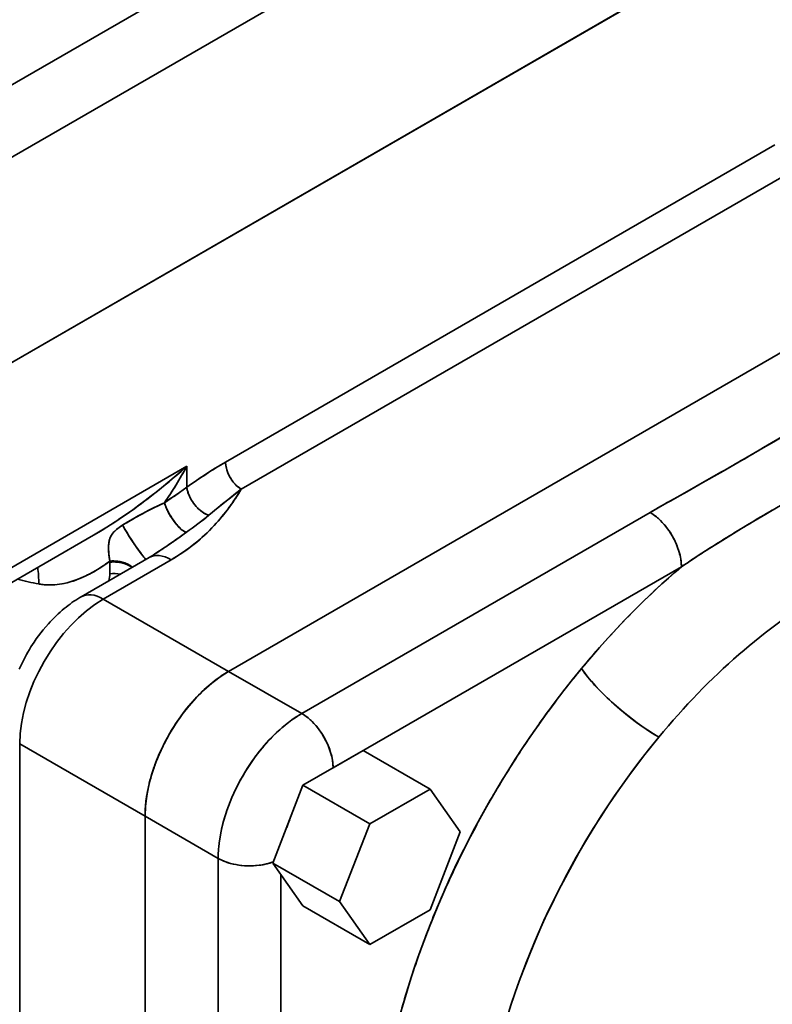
# Model space of a CAD drawing. Header units: inches. Extents: x 3748 to 4949, y 493 to 1838.
# Tile 24 of 27: x 4813 to 4864, y 1605 to 1672. Entities that reach past the tile are written whole.
import ezdxf

# ---------------------------------------------------------------- set-up
doc = ezdxf.new("R2010")
doc.units = ezdxf.units.IN
doc.header["$MEASUREMENT"] = 0

msp = doc.modelspace()

# ---------------------------------------------------------------- linework, layer by layer
at = {"color": 7, "lineweight": 35}
for p, q in [((4779.877, 1648.368), (4907.156, 1721.853)), ((4779.877, 1648.368), (4907.156, 1721.853)), ((4781.998, 1644.694), (4909.278, 1718.178)), ((4909.278, 1718.178), (4781.998, 1644.694)), ((4781.998, 1630.813), (4909.278, 1704.298)), ((4909.278, 1704.298), (4781.998, 1630.813)), ((4909.278, 1704.298), (4781.998, 1630.813)), ((4781.998, 1630.813), (4909.278, 1704.298)), ((4827.048, 1641.717), (4864.228, 1663.184)), ((4827.048, 1641.717), (4864.228, 1663.184)), ((4827.253, 1627.547), (4886.65, 1661.84)), ((4886.65, 1661.84), (4827.253, 1627.547)), ((4886.65, 1661.84), (4827.253, 1627.547)), ((4886.65, 1661.84), (4827.253, 1627.547)), ((4865.289, 1661.346), (4828.108, 1639.88)), ((4865.289, 1661.346), (4828.108, 1639.88)), ((4824.425, 1641.428), (4781.998, 1616.933)), ((4781.998, 1616.933), (4824.425, 1641.428)), ((4832.203, 1624.689), (4855.778, 1638.3)), ((4832.203, 1624.689), (4855.778, 1638.3)), ((4818.111, 1636.768), (4781.377, 1615.559)), ((4857.899, 1634.626), (4834.324, 1621.015)), ((4834.324, 1621.015), (4857.899, 1634.626)), ((4813.111, 1558.145), (4813.111, 1622.648)), ((4813.111, 1558.145), (4813.111, 1622.648)), ((4821.596, 1617.749), (4821.596, 1553.246)), ((4821.596, 1617.749), (4821.596, 1553.246)), ((4821.596, 1617.749), (4821.596, 1553.246)), ((4821.596, 1617.749), (4821.596, 1553.246)), ((4826.546, 1614.892), (4826.546, 1550.388)), ((4826.546, 1550.388), (4826.546, 1614.892)), ((4830.789, 1613.798), (4830.789, 1551.482)), ((4830.789, 1613.798), (4830.789, 1551.482))]:
    msp.add_line(p, q, dxfattribs=at)
at = {"color": 7, "lineweight": 35, "ltscale": 0.043811}
msp.add_line((4863.461, 1642.691), (4864.971, 1643.58), dxfattribs=at)
at = {"color": 7, "lineweight": 35, "ltscale": 0.035477}
for p, q in [((4824.425, 1640.009), (4824.425, 1641.428)), ((4824.425, 1641.428), (4824.425, 1640.009))]:
    msp.add_line(p, q, dxfattribs=at)
at = {"color": 7, "lineweight": 35, "ltscale": 0.044215}
msp.add_line((4858.882, 1640.064), (4860.42, 1640.936), dxfattribs=at)
at = {"color": 7, "lineweight": 35, "ltscale": 0.044503}
msp.add_line((4857.332, 1639.188), (4858.882, 1640.064), dxfattribs=at)
at = {"color": 7, "lineweight": 35, "ltscale": 0.010745}
msp.add_line((4820.445, 1637.668), (4820.817, 1637.883), dxfattribs=at)
at = {"color": 7, "lineweight": 35, "ltscale": 0.010806}
msp.add_line((4822.351, 1635.549), (4821.99, 1635.31), dxfattribs=at)
at = {"color": 7, "lineweight": 35, "ltscale": 0.011338}
msp.add_line((4822.461, 1635.622), (4822.082, 1635.373), dxfattribs=at)
at = {"color": 7, "lineweight": 35, "ltscale": 0.132844}
for p, q in [((4817.268, 1632.595), (4821.87, 1635.252)), ((4823.37, 1635.103), (4818.768, 1632.446)), ((4823.37, 1635.103), (4818.768, 1632.446))]:
    msp.add_line(p, q, dxfattribs=at)
at = {"color": 7, "lineweight": 35, "ltscale": 0.001853}
for p, q in [((4819.212, 1635.012), (4819.21, 1634.938)), ((4819.21, 1634.938), (4819.212, 1635.012))]:
    msp.add_line(p, q, dxfattribs=at)
at = {"color": 7, "lineweight": 35, "ltscale": 0.019531}
msp.add_line((4819.21, 1634.157), (4819.21, 1634.938), dxfattribs=at)
msp.add_line((4819.21, 1634.157), (4819.21, 1634.938), dxfattribs=at)
at = {"color": 7, "lineweight": 35, "ltscale": 0.003023}
msp.add_line((4822.082, 1635.373), (4821.98, 1635.307), dxfattribs=at)
at = {"color": 7, "lineweight": 35, "ltscale": 0.244948}
for p, q in [((4818.768, 1632.446), (4827.253, 1627.547)), ((4818.768, 1632.446), (4827.253, 1627.547)), ((4813.111, 1622.648), (4821.596, 1617.749)), ((4813.111, 1622.648), (4821.596, 1617.749))]:
    msp.add_line(p, q, dxfattribs=at)
at = {"color": 7, "lineweight": 35, "ltscale": 0.142886}
for p, q in [((4832.203, 1624.689), (4827.253, 1627.547)), ((4827.253, 1627.547), (4832.203, 1624.689)), ((4826.546, 1614.892), (4821.596, 1617.749)), ((4821.596, 1617.749), (4826.546, 1614.892))]:
    msp.add_line(p, q, dxfattribs=at)
at = {"color": 7, "lineweight": 35, "ltscale": 0.117852}
msp.add_line((4836.366, 1622.194), (4832.283, 1619.837), dxfattribs=at)
msp.add_line((4836.366, 1622.194), (4832.283, 1619.837), dxfattribs=at)
at = {"color": 7, "lineweight": 35, "ltscale": 0.130637}
for p, q in [((4836.366, 1622.194), (4840.891, 1619.581)), ((4840.891, 1619.581), (4836.366, 1622.194))]:
    msp.add_line(p, q, dxfattribs=at)
at = {"color": 7, "lineweight": 35, "ltscale": 0.141078}
for p, q in [((4832.283, 1619.837), (4830.242, 1614.576)), ((4832.283, 1619.837), (4830.242, 1614.576)), ((4836.809, 1617.224), (4834.767, 1611.963)), ((4834.767, 1611.963), (4836.809, 1617.224)), ((4840.891, 1611.416), (4842.932, 1616.677)), ((4842.932, 1616.677), (4840.891, 1611.416))]:
    msp.add_line(p, q, dxfattribs=at)
at = {"color": 7, "lineweight": 35, "ltscale": 0.13064}
for p, q in [((4832.283, 1619.837), (4836.809, 1617.224)), ((4836.809, 1617.224), (4832.283, 1619.837)), ((4834.767, 1611.963), (4830.242, 1614.576)), ((4830.242, 1614.576), (4834.767, 1611.963)), ((4832.283, 1611.672), (4836.809, 1609.059)), ((4836.809, 1609.059), (4832.283, 1611.672))]:
    msp.add_line(p, q, dxfattribs=at)
at = {"color": 7, "lineweight": 35, "ltscale": 0.11785}
for p, q in [((4840.891, 1619.581), (4836.809, 1617.224)), ((4836.809, 1617.224), (4840.891, 1619.581))]:
    msp.add_line(p, q, dxfattribs=at)
at = {"color": 7, "lineweight": 35, "ltscale": 0.088741}
for p, q in [((4842.932, 1616.677), (4840.891, 1619.581)), ((4840.891, 1619.581), (4842.932, 1616.677))]:
    msp.add_line(p, q, dxfattribs=at)
at = {"color": 7, "lineweight": 35, "ltscale": 0.08874}
for p, q in [((4830.242, 1614.576), (4832.283, 1611.672)), ((4830.242, 1614.576), (4832.283, 1611.672)), ((4834.767, 1611.963), (4836.809, 1609.059)), ((4836.809, 1609.059), (4834.767, 1611.963))]:
    msp.add_line(p, q, dxfattribs=at)
at = {"color": 7, "lineweight": 35, "ltscale": 0.117849}
for p, q in [((4836.809, 1609.059), (4840.891, 1611.416)), ((4840.891, 1611.416), (4836.809, 1609.059))]:
    msp.add_line(p, q, dxfattribs=at)
at = {"color": 7, "lineweight": 35}
for points in [[(4868.025, 1645.371), (4867.205, 1644.895), (4866.661, 1644.576), (4865.58, 1643.939), (4864.146, 1643.093), (4863.429, 1642.672), (4862.35, 1642.044), (4861.537, 1641.575), (4860.721, 1641.107), (4859.354, 1640.331), (4858.255, 1639.71), (4857.154, 1639.087), (4856.603, 1638.774), (4855.778, 1638.3)], [(4824.425, 1640.009), (4824.683, 1640.19), (4824.942, 1640.37), (4825.288, 1640.607), (4825.637, 1640.841), (4825.988, 1641.069), (4826.34, 1641.292), (4826.693, 1641.508), (4827.048, 1641.717)], [(4827.048, 1641.717), (4827.051, 1641.615), (4827.062, 1641.512), (4827.078, 1641.406), (4827.102, 1641.301), (4827.131, 1641.194), (4827.152, 1641.128), (4827.175, 1641.063), (4827.2, 1640.997), (4827.227, 1640.932), (4827.287, 1640.804), (4827.354, 1640.678), (4827.391, 1640.616), (4827.43, 1640.555), (4827.47, 1640.496), (4827.511, 1640.438), (4827.569, 1640.362), (4827.629, 1640.289), (4827.692, 1640.219), (4827.77, 1640.139), (4827.851, 1640.065), (4827.935, 1639.997), (4828.021, 1639.935), (4828.108, 1639.88)], [(4857.899, 1634.626), (4858.504, 1635.031), (4859.111, 1635.429), (4859.721, 1635.823), (4860.333, 1636.211), (4860.878, 1636.552), (4861.424, 1636.889), (4861.971, 1637.222), (4862.382, 1637.47), (4862.793, 1637.715), (4863.615, 1638.199), (4864.437, 1638.674), (4864.849, 1638.908), (4865.26, 1639.141), (4865.878, 1639.484), (4866.495, 1639.823), (4867.113, 1640.156), (4867.732, 1640.483), (4868.334, 1640.796), (4868.937, 1641.102), (4869.541, 1641.403), (4870.147, 1641.697)], [(4818.111, 1636.768), (4818.454, 1636.969), (4818.793, 1637.175), (4819.128, 1637.384), (4819.46, 1637.597), (4819.679, 1637.74), (4819.897, 1637.886), (4820.33, 1638.181), (4820.758, 1638.482), (4821.182, 1638.79), (4821.602, 1639.103), (4822.019, 1639.422), (4822.432, 1639.747), (4822.841, 1640.076), (4823.246, 1640.41), (4823.644, 1640.745), (4824.037, 1641.085), (4824.425, 1641.428)], [(4824.425, 1641.428), (4824.002, 1641.055), (4823.574, 1640.686), (4823.141, 1640.322), (4822.702, 1639.963), (4822.258, 1639.609), (4821.809, 1639.26), (4821.578, 1639.085), (4821.347, 1638.912), (4821.121, 1638.745), (4820.894, 1638.58), (4820.545, 1638.331), (4820.193, 1638.086), (4819.837, 1637.845), (4819.478, 1637.609), (4819.141, 1637.392), (4818.801, 1637.18), (4818.458, 1636.972), (4818.112, 1636.768)], [(4824.425, 1640.009), (4824.183, 1639.835), (4823.936, 1639.662), (4823.598, 1639.431), (4823.369, 1639.276), (4822.904, 1638.965)], [(4822.904, 1638.965), (4823.352, 1639.264), (4823.578, 1639.417), (4823.917, 1639.649), (4824.172, 1639.827), (4824.425, 1640.009)], [(4823.37, 1635.103), (4823.623, 1635.253), (4823.869, 1635.407), (4824.109, 1635.565), (4824.343, 1635.727), (4824.57, 1635.892), (4824.791, 1636.06), (4824.985, 1636.215), (4825.174, 1636.371), (4825.359, 1636.53), (4825.538, 1636.69), (4825.655, 1636.799), (4825.77, 1636.907), (4825.993, 1637.127), (4826.208, 1637.35), (4826.416, 1637.575), (4826.616, 1637.801), (4826.808, 1638.03), (4826.994, 1638.26), (4827.143, 1638.453), (4827.288, 1638.647), (4827.428, 1638.841), (4827.531, 1638.987), (4827.631, 1639.133), (4827.826, 1639.427), (4827.969, 1639.653), (4828.108, 1639.88)], [(4825.92, 1638.116), (4825.876, 1638.128), (4825.831, 1638.143), (4825.785, 1638.16), (4825.739, 1638.179), (4825.648, 1638.224), (4825.557, 1638.276), (4825.468, 1638.336), (4825.394, 1638.391), (4825.322, 1638.449), (4825.251, 1638.512), (4825.199, 1638.561), (4825.148, 1638.612), (4825.054, 1638.712), (4824.965, 1638.818), (4824.881, 1638.929), (4824.802, 1639.044), (4824.728, 1639.162), (4824.661, 1639.283), (4824.601, 1639.406), (4824.548, 1639.53), (4824.524, 1639.594), (4824.502, 1639.658), (4824.484, 1639.718), (4824.467, 1639.778), (4824.453, 1639.837), (4824.441, 1639.895), (4824.432, 1639.952), (4824.425, 1640.009)], [(4825.92, 1638.116), (4825.847, 1638.137), (4825.774, 1638.164), (4825.7, 1638.197), (4825.627, 1638.235), (4825.579, 1638.263), (4825.53, 1638.293), (4825.435, 1638.359), (4825.342, 1638.432), (4825.241, 1638.52), (4825.144, 1638.615), (4825.051, 1638.716), (4824.962, 1638.822), (4824.878, 1638.933), (4824.8, 1639.048), (4824.727, 1639.166), (4824.66, 1639.286), (4824.6, 1639.409), (4824.547, 1639.533), (4824.504, 1639.653), (4824.485, 1639.713), (4824.468, 1639.773), (4824.45, 1639.852), (4824.435, 1639.931), (4824.425, 1640.009)], [(4828.108, 1639.88), (4827.709, 1639.57), (4827.287, 1639.235), (4826.849, 1638.88), (4826.546, 1638.633), (4825.92, 1638.116)], [(4828.108, 1639.88), (4827.718, 1639.578), (4827.327, 1639.267), (4826.86, 1638.89), (4826.548, 1638.634), (4825.92, 1638.116)], [(4820.077, 1637.446), (4820.253, 1637.554), (4820.43, 1637.659), (4820.785, 1637.865), (4821.141, 1638.065), (4821.499, 1638.26), (4821.857, 1638.45), (4822.219, 1638.635), (4822.57, 1638.808), (4822.904, 1638.965)], [(4822.904, 1638.965), (4822.926, 1638.893), (4822.951, 1638.82), (4822.978, 1638.745), (4823.009, 1638.669), (4823.041, 1638.593), (4823.077, 1638.515), (4823.154, 1638.36), (4823.238, 1638.204), (4823.33, 1638.05), (4823.426, 1637.899), (4823.528, 1637.753), (4823.633, 1637.613), (4823.741, 1637.48), (4823.798, 1637.415), (4823.855, 1637.353), (4823.912, 1637.294), (4823.968, 1637.239), (4824.044, 1637.17), (4824.119, 1637.109), (4824.193, 1637.057), (4824.263, 1637.014), (4824.298, 1636.996), (4824.331, 1636.981), (4824.363, 1636.97), (4824.393, 1636.961)], [(4822.904, 1638.965), (4822.936, 1638.863), (4822.973, 1638.76), (4823.015, 1638.654), (4823.05, 1638.574), (4823.087, 1638.494), (4823.167, 1638.334), (4823.255, 1638.174), (4823.35, 1638.017), (4823.45, 1637.864), (4823.556, 1637.715), (4823.614, 1637.638), (4823.672, 1637.563), (4823.729, 1637.494), (4823.787, 1637.428), (4823.867, 1637.34), (4823.948, 1637.259), (4824.029, 1637.184), (4824.11, 1637.117), (4824.189, 1637.059), (4824.228, 1637.034), (4824.266, 1637.012), (4824.3, 1636.995), (4824.334, 1636.98), (4824.364, 1636.969), (4824.393, 1636.961)], [(4855.778, 1638.3), (4855.887, 1638.234), (4855.995, 1638.162), (4856.101, 1638.085), (4856.205, 1638.003), (4856.273, 1637.947), (4856.34, 1637.888), (4856.408, 1637.826), (4856.474, 1637.763), (4856.602, 1637.632), (4856.726, 1637.495), (4856.845, 1637.352), (4856.959, 1637.204), (4857.068, 1637.051), (4857.171, 1636.894), (4857.269, 1636.733), (4857.362, 1636.566), (4857.449, 1636.396), (4857.529, 1636.223), (4857.602, 1636.047), (4857.668, 1635.87), (4857.727, 1635.692), (4857.754, 1635.602), (4857.778, 1635.512), (4857.807, 1635.393), (4857.833, 1635.273), (4857.854, 1635.154), (4857.874, 1635.02), (4857.888, 1634.887), (4857.896, 1634.756), (4857.899, 1634.626)], [(4820.077, 1637.446), (4819.955, 1637.368), (4819.836, 1637.286), (4819.725, 1637.202), (4819.671, 1637.157), (4819.619, 1637.112), (4819.552, 1637.049), (4819.489, 1636.984), (4819.431, 1636.916), (4819.377, 1636.845), (4819.329, 1636.771), (4819.286, 1636.695), (4819.246, 1636.61), (4819.213, 1636.523), (4819.185, 1636.434), (4819.163, 1636.342), (4819.152, 1636.283), (4819.143, 1636.224), (4819.135, 1636.157), (4819.13, 1636.089), (4819.124, 1635.958), (4819.125, 1635.806), (4819.133, 1635.651), (4819.146, 1635.494), (4819.159, 1635.375), (4819.175, 1635.255), (4819.212, 1635.012)], [(4819.518, 1637.015), (4819.598, 1637.093), (4819.683, 1637.167), (4819.774, 1637.24), (4819.843, 1637.291), (4819.914, 1637.34), (4819.994, 1637.394), (4820.077, 1637.446)], [(4821.656, 1635.127), (4821.633, 1635.148), (4821.606, 1635.177), (4821.574, 1635.211), (4821.515, 1635.281), (4821.449, 1635.364), (4821.364, 1635.474), (4821.274, 1635.595), (4821.084, 1635.859), (4820.889, 1636.14), (4820.695, 1636.43), (4820.508, 1636.719), (4820.338, 1636.99), (4820.26, 1637.118), (4820.189, 1637.239), (4820.127, 1637.35), (4820.077, 1637.446)], [(4821.656, 1635.127), (4821.634, 1635.148), (4821.577, 1635.209), (4821.517, 1635.279), (4821.451, 1635.361), (4821.366, 1635.471), (4821.277, 1635.591), (4821.091, 1635.849), (4820.902, 1636.122), (4820.712, 1636.404), (4820.527, 1636.688), (4820.352, 1636.967), (4820.265, 1637.11), (4820.186, 1637.245), (4820.126, 1637.352), (4820.077, 1637.446)], [(4824.393, 1636.961), (4823.737, 1636.498), (4823.378, 1636.247), (4823.102, 1636.055), (4822.82, 1635.863), (4822.404, 1635.584), (4821.98, 1635.307)], [(4819.124, 1635.829), (4819.124, 1635.975), (4819.127, 1636.046), (4819.131, 1636.114), (4819.142, 1636.213), (4819.156, 1636.308), (4819.176, 1636.397), (4819.199, 1636.482)], [(4814.4, 1633.462), (4814.489, 1633.447), (4814.579, 1633.435), (4814.67, 1633.424), (4814.76, 1633.415), (4814.941, 1633.403), (4815.121, 1633.399), (4815.3, 1633.402), (4815.479, 1633.412), (4815.639, 1633.427), (4815.798, 1633.448), (4815.956, 1633.473), (4816.112, 1633.503), (4816.216, 1633.525), (4816.319, 1633.55), (4816.524, 1633.604), (4816.72, 1633.664), (4816.915, 1633.731), (4817.107, 1633.803), (4817.297, 1633.881), (4817.484, 1633.965), (4817.597, 1634.017), (4817.708, 1634.072), (4817.826, 1634.132), (4817.942, 1634.194), (4818.166, 1634.318), (4818.386, 1634.449), (4818.597, 1634.583), (4818.805, 1634.721), (4819.01, 1634.864), (4819.212, 1635.012)], [(4819.21, 1634.938), (4819.341, 1634.949), (4819.473, 1634.953), (4819.605, 1634.95), (4819.737, 1634.941), (4819.867, 1634.925), (4819.995, 1634.902), (4820.12, 1634.873), (4820.183, 1634.855), (4820.245, 1634.835), (4820.302, 1634.815), (4820.358, 1634.793), (4820.457, 1634.749), (4820.55, 1634.699), (4820.595, 1634.672), (4820.639, 1634.643), (4820.678, 1634.615), (4820.716, 1634.585)], [(4820.74, 1634.599), (4820.704, 1634.63), (4820.666, 1634.659), (4820.585, 1634.716), (4820.498, 1634.767), (4820.405, 1634.814), (4820.309, 1634.856), (4820.225, 1634.888), (4820.139, 1634.916), (4820.051, 1634.941), (4819.984, 1634.957), (4819.916, 1634.972), (4819.847, 1634.984), (4819.777, 1634.995), (4819.636, 1635.011), (4819.494, 1635.019), (4819.353, 1635.019), (4819.212, 1635.012)], [(4819.212, 1635.012), (4819.346, 1635.019), (4819.481, 1635.019), (4819.617, 1635.012), (4819.751, 1634.998), (4819.884, 1634.978), (4820.015, 1634.95), (4820.142, 1634.915), (4820.205, 1634.895), (4820.266, 1634.873), (4820.325, 1634.85), (4820.382, 1634.825), (4820.481, 1634.776), (4820.575, 1634.722), (4820.619, 1634.693), (4820.662, 1634.663), (4820.702, 1634.631), (4820.74, 1634.599)], [(4813.084, 1627.696), (4813.187, 1627.927), (4813.296, 1628.156), (4813.385, 1628.333), (4813.477, 1628.509), (4813.572, 1628.684), (4813.67, 1628.858), (4813.771, 1629.029), (4813.875, 1629.199), (4813.982, 1629.367), (4814.091, 1629.532), (4814.235, 1629.741), (4814.383, 1629.946), (4814.544, 1630.159), (4814.709, 1630.367), (4814.878, 1630.569), (4815.05, 1630.765), (4815.179, 1630.907), (4815.31, 1631.044), (4815.443, 1631.179), (4815.577, 1631.31), (4815.712, 1631.437), (4815.848, 1631.561), (4815.985, 1631.681), (4816.124, 1631.797), (4816.254, 1631.903), (4816.385, 1632.005), (4816.517, 1632.103), (4816.65, 1632.199), (4816.783, 1632.291), (4816.916, 1632.379), (4817.05, 1632.464), (4817.185, 1632.546), (4817.268, 1632.595)], [(4827.253, 1627.547), (4827.105, 1627.459), (4826.958, 1627.368), (4826.811, 1627.272), (4826.702, 1627.198), (4826.593, 1627.121), (4826.377, 1626.963), (4826.164, 1626.796), (4825.954, 1626.623), (4825.747, 1626.442), (4825.543, 1626.254), (4825.342, 1626.06), (4825.145, 1625.86), (4824.952, 1625.654), (4824.848, 1625.538), (4824.744, 1625.421), (4824.541, 1625.182), (4824.344, 1624.937), (4824.151, 1624.687), (4823.965, 1624.431), (4823.783, 1624.17), (4823.608, 1623.905), (4823.439, 1623.636), (4823.275, 1623.363), (4823.116, 1623.082), (4822.964, 1622.797), (4822.818, 1622.509), (4822.68, 1622.219), (4822.548, 1621.925), (4822.424, 1621.63), (4822.308, 1621.332), (4822.253, 1621.182), (4822.199, 1621.031), (4822.148, 1620.882), (4822.099, 1620.732), (4822.015, 1620.458), (4821.938, 1620.183), (4821.869, 1619.909), (4821.806, 1619.634), (4821.752, 1619.361), (4821.705, 1619.088), (4821.667, 1618.816), (4821.65, 1618.681), (4821.636, 1618.546), (4821.619, 1618.344), (4821.606, 1618.145), (4821.599, 1617.946), (4821.596, 1617.749)], [(4851.141, 1627.742), (4851.25, 1627.58), (4851.373, 1627.411), (4851.509, 1627.234), (4851.656, 1627.051), (4851.815, 1626.864), (4851.919, 1626.745), (4852.027, 1626.625), (4852.253, 1626.382), (4852.492, 1626.137), (4852.741, 1625.891), (4852.883, 1625.754), (4853.028, 1625.618), (4853.177, 1625.481), (4853.329, 1625.344), (4853.636, 1625.075), (4853.948, 1624.812), (4854.264, 1624.555), (4854.582, 1624.307), (4854.9, 1624.069), (4855.215, 1623.841), (4855.515, 1623.635), (4855.809, 1623.441), (4856.095, 1623.261), (4856.235, 1623.177), (4856.371, 1623.097)], [(4826.546, 1614.892), (4826.548, 1615.062), (4826.554, 1615.234), (4826.563, 1615.407), (4826.572, 1615.537), (4826.584, 1615.668), (4826.613, 1615.93), (4826.649, 1616.193), (4826.693, 1616.458), (4826.745, 1616.722), (4826.803, 1616.987), (4826.869, 1617.252), (4826.908, 1617.4), (4826.95, 1617.549), (4826.994, 1617.697), (4827.04, 1617.846), (4827.138, 1618.141), (4827.243, 1618.435), (4827.356, 1618.728), (4827.477, 1619.018), (4827.604, 1619.306), (4827.743, 1619.601), (4827.889, 1619.893), (4828.043, 1620.181), (4828.203, 1620.466), (4828.369, 1620.747), (4828.543, 1621.024), (4828.722, 1621.297), (4828.908, 1621.565), (4829.1, 1621.828), (4829.199, 1621.958), (4829.299, 1622.086), (4829.4, 1622.212), (4829.502, 1622.337), (4829.658, 1622.522), (4829.818, 1622.703), (4829.98, 1622.881), (4830.146, 1623.054), (4830.333, 1623.242), (4830.523, 1623.425), (4830.717, 1623.602), (4830.913, 1623.773), (4831.113, 1623.938), (4831.316, 1624.097), (4831.425, 1624.178), (4831.535, 1624.258), (4831.644, 1624.335), (4831.754, 1624.41), (4831.903, 1624.507), (4832.052, 1624.6), (4832.203, 1624.689)], [(4826.546, 1614.892), (4826.548, 1615.064), (4826.554, 1615.237), (4826.563, 1615.412), (4826.573, 1615.544), (4826.585, 1615.676), (4826.614, 1615.943), (4826.652, 1616.21), (4826.697, 1616.479), (4826.75, 1616.749), (4826.811, 1617.019), (4826.879, 1617.29), (4826.953, 1617.561), (4827.035, 1617.831), (4827.083, 1617.979), (4827.133, 1618.127), (4827.239, 1618.423), (4827.352, 1618.716), (4827.473, 1619.008), (4827.601, 1619.298), (4827.736, 1619.585), (4827.877, 1619.869), (4828.026, 1620.151), (4828.181, 1620.429), (4828.345, 1620.707), (4828.515, 1620.981), (4828.692, 1621.251), (4828.874, 1621.517), (4829.062, 1621.777), (4829.257, 1622.032), (4829.456, 1622.282), (4829.558, 1622.405), (4829.662, 1622.526), (4829.766, 1622.645), (4829.871, 1622.763), (4830.067, 1622.972), (4830.266, 1623.176), (4830.469, 1623.374), (4830.676, 1623.565), (4830.885, 1623.749), (4831.098, 1623.926), (4831.314, 1624.095), (4831.423, 1624.177), (4831.533, 1624.257), (4831.699, 1624.372), (4831.866, 1624.483), (4832.034, 1624.589), (4832.203, 1624.689)], [(4832.203, 1624.689), (4832.312, 1624.623), (4832.419, 1624.552), (4832.525, 1624.475), (4832.63, 1624.393), (4832.698, 1624.336), (4832.765, 1624.278), (4832.832, 1624.216), (4832.898, 1624.153), (4833.027, 1624.022), (4833.15, 1623.884), (4833.27, 1623.741), (4833.384, 1623.593), (4833.493, 1623.44), (4833.597, 1623.282), (4833.694, 1623.121), (4833.788, 1622.954), (4833.875, 1622.783), (4833.955, 1622.61), (4834.028, 1622.434), (4834.094, 1622.257), (4834.153, 1622.078), (4834.179, 1621.989), (4834.204, 1621.899), (4834.233, 1621.78), (4834.258, 1621.66), (4834.28, 1621.541), (4834.299, 1621.408), (4834.313, 1621.275), (4834.322, 1621.144), (4834.324, 1621.015)], [(4830.272, 1614.653), (4830.137, 1614.606), (4830, 1614.565), (4829.86, 1614.527), (4829.718, 1614.494), (4829.623, 1614.474), (4829.527, 1614.457), (4829.43, 1614.441), (4829.331, 1614.427), (4829.134, 1614.405), (4828.936, 1614.391), (4828.737, 1614.385), (4828.537, 1614.386), (4828.338, 1614.395), (4828.14, 1614.411), (4827.944, 1614.435), (4827.754, 1614.466), (4827.568, 1614.505), (4827.476, 1614.527), (4827.384, 1614.551), (4827.294, 1614.576), (4827.205, 1614.604), (4827.066, 1614.652), (4826.929, 1614.705), (4826.797, 1614.762), (4826.669, 1614.824), (4826.546, 1614.892)]]:
    msp.add_lwpolyline(points, dxfattribs=at)
for centre, radius, start, end in [((4713.986, 1898.019), 295.863, 300.00644, 300.34578), ((4840.723, 1618.155), 27.243, 120.12968, 123.38715), ((4712.493, 1900.744), 298.969, 299.65602, 299.99304), ((4802.086, 1653.514), 25.399, 325.05116, 331.58453), ((4801.19, 1654.037), 26.436, 328.36944, 331.51214), ((4850.742, 1602.979), 45.429, 123.40558, 125.40148), ((4802.802, 1653.046), 24.543, 324.98944, 328.36563), ((4814.169, 1648.259), 16.264, 323.7941, 328.99032), ((4832.105, 1618.96), 22.019, 114.69856, 116.51422), ((4968.176, 1443.241), 225.126, 119.49622, 119.95171), ((4837.017, 1609.414), 32.756, 118.15468, 119.64214), ((4834.708, 1613.761), 27.834, 116.53297, 118.18694), ((4816.164, 1646.806), 13.795, 317.16421, 323.76738), ((4922.053, 1537.975), 116.017, 119.99652, 121.76919), ((4830.161, 1621.123), 19.187, 120.42337, 121.7073), ((4809.486, 1658.287), 26.019, 304.95356, 309.1712), ((4809.457, 1658.325), 26.066, 304.95756, 309.16755), ((4820.536, 1636.027), 1.418, 135.83936, 148.80176), ((4759.369, 1728.137), 111.987, 304.74032, 305.49538), ((4817.136, 1645.893), 12.461, 300.01941, 317.20742), ((4820.417, 1636.109), 1.274, 149.20745, 162.9784), ((4910.633, 1556.313), 94.414, 121.73622, 123.95526), ((4824.996, 1636.053), 5.877, 182.18333, 190.20168), ((4817.155, 1643.419), 9.431, 299.99701, 303.43067), ((4795.34, 1676.406), 48.979, 303.62217, 304.64636), ((4806.65, 1633.54), 7.749, 359.42556, 7.74074), ((4806.649, 1633.54), 7.75, 359.42648, 7.74105), ((4817.101, 1634.199), 2.11, 345.7347, 358.84587), ((4817.096, 1634.2), 2.115, 345.7489, 358.82857), ((4819.489, 1631.608), 2.564, 80.02808, 96.23097), ((4819.489, 1631.61), 2.562, 80.01922, 96.23572), ((4819.936, 1633.627), 1.236, 50.87186, 60.23181), ((4891.491, 1595.089), 51.881, 130.35232, 135.70768), ((4817.022, 1648.238), 15.006, 254.28556, 259.93619), ((4817.022, 1648.238), 15.006, 254.28567, 259.93619), ((4895.901, 1590.749), 58.068, 135.68116, 140.42728), ((4831.603, 1620.08), 8.642, 120.22017, 129.12264), ((4831.604, 1620.077), 8.645, 120.21602, 129.10199), ((4899.053, 1588.106), 62.182, 140.3998, 143.77301), ((4832.976, 1618.366), 10.838, 129.02496, 136.69279), ((4832.986, 1618.355), 10.853, 129.04121, 136.68825), ((4834.287, 1617.108), 12.656, 136.6233, 143.52522), ((4834.284, 1617.113), 12.65, 136.62772, 143.50641), ((4900.926, 1586.724), 64.51, 143.76618, 147.05774), ((4835.094, 1616.495), 13.669, 143.46994, 150.02609), ((4835.104, 1616.49), 13.68, 143.45133, 150.01502), ((4835.088, 1616.485), 13.669, 149.97391, 156.53005), ((4835.101, 1616.477), 13.684, 149.96208, 156.49112), ((4834.154, 1616.877), 12.656, 156.47477, 163.37669), ((4834.156, 1616.875), 12.659, 156.43524, 163.33945), ((4901.876, 1586.099), 65.648, 147.05117, 150.3046), ((4832.423, 1617.381), 10.853, 163.31175, 170.9588), ((4832.419, 1617.382), 10.849, 163.27532, 170.9285), ((4830.248, 1617.716), 8.651, 170.84852, 179.78173), ((4830.239, 1617.716), 8.642, 170.87737, 179.77983), ((4901.771, 1586.151), 65.53, 150.29811, 153.55541), ((4838.831, 1614.269), 8.118, 156.526, 160.43709), ((4838.83, 1614.27), 8.117, 156.53021, 160.44244), ((4900.544, 1586.753), 64.164, 153.54881, 156.85219), ((4898.209, 1587.743), 61.628, 156.84528, 160.23871), ((4894.853, 1588.94), 58.065, 160.23128, 163.76219), ((4890.634, 1590.161), 53.672, 163.75403, 167.47511)]:
    msp.add_arc(centre, radius, start, end, dxfattribs=at)
for centre, major_axis, ratio, start_param, end_param in [((4828.108, 1641.105), (0.75, -1.299), 0.57735, 3.926991, 5.497787), ((4855.778, 1635.851), (1.5, -2.598), 0.57735, 0.785398, 2.356194), ((4823.37, 1632.654), (1.5, -2.598), 0.57735, 2.356194, 3.141593), ((4823.367, 1632.663), (1.498, -2.588), 0.578218, 2.354226, 3.141045), ((4818.824, 1643.86), (-5.192, -10.088), 0.526629, 0.525267, 0.826104), ((4819.489, 1634.087), (1.5, 0), 0.57735, 0.785398, 1.757527), ((4864.023, 1607.951), (-19, -32.909), 0.57735, 4.156913, 4.426991), ((4819.084, 1648.918), (-5.27, -15.304), 0.489098, 0.076227, 0.383279), ((4818.766, 1630), (1.499, -2.594), 0.577746, 2.355504, 3.141461), ((4818.768, 1629.997), (1.5, -2.598), 0.57735, 2.356194, 3.141593), ((4867.558, 1605.91), (-16.5, -28.579), 0.57735, 3.926991, 4.426991), ((4867.558, 1605.91), (-16.5, -28.579), 0.57735, 3.926991, 4.426991), ((4818.768, 1625.914), (-4, -6.928), 0.57735, 3.926991, 5.497787), ((4818.768, 1625.914), (-4, -6.928), 0.57735, 3.926991, 5.497787), ((4827.253, 1621.015), (-4, -6.928), 0.57735, 3.926991, 5.497787), ((4864.023, 1607.951), (-19, -32.909), 0.57735, 4.426991, 5.997787), ((4854.676, 1625.701), (3.852, -3.188), 0.229876, 3.776667, 5.347463), ((4832.203, 1622.24), (1.5, -2.598), 0.57735, 0.785398, 2.356194), ((4867.558, 1605.91), (-16.5, -28.579), 0.57735, 4.426991, 6.283225), ((4867.558, 1605.91), (-16.5, -28.579), 0.57735, 4.426991, 5.997787), ((4828.667, 1616.116), (3, 0), 0.57735, 3.926991, 5.276557)]:
    msp.add_ellipse(centre, major_axis=major_axis, ratio=ratio, start_param=start_param, end_param=end_param, dxfattribs=at)

doc.saveas('drawing.dxf')
